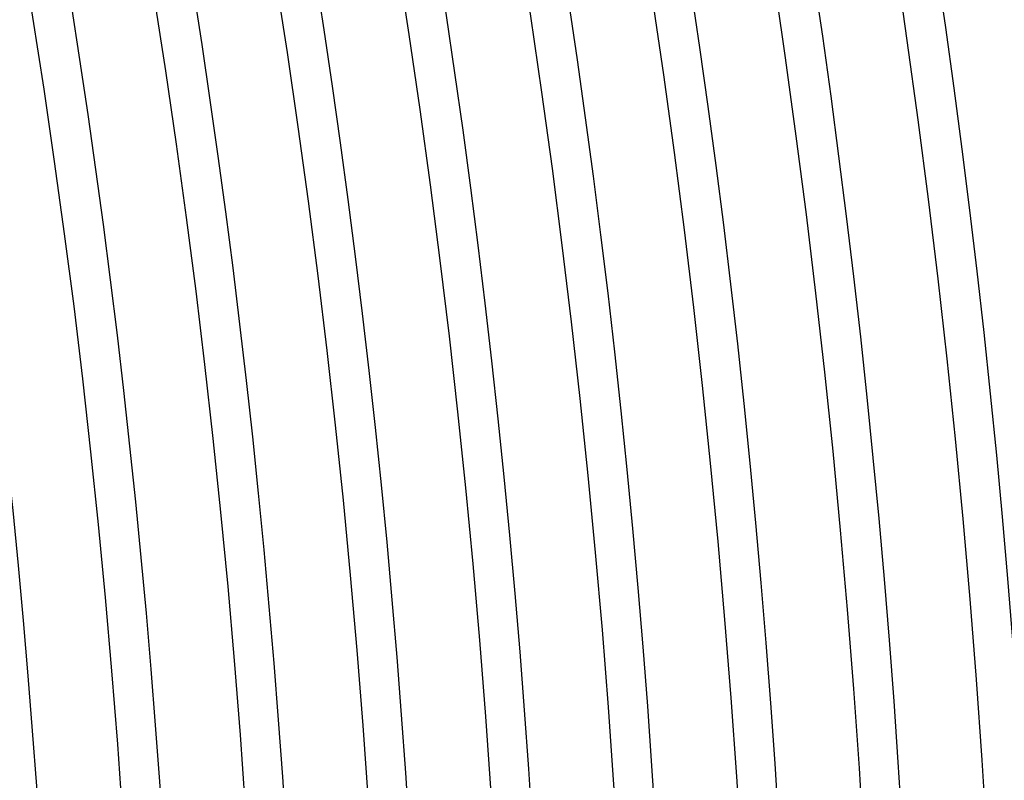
# Model space of a CAD drawing. Header units: millimetres. Extents: x -258 to 258, y -258 to 258.
# Tile 46 of 63: x 169 to 188, y 12 to 27. Entities that reach past the tile are written whole.
import ezdxf

# ---------------------------------------------------------------- set-up
doc = ezdxf.new("R2010")
doc.units = ezdxf.units.MM
doc.layers.add('HIDDEN', color=7, linetype='Continuous')
doc.layers.add('THICK', color=7, linetype='Continuous')

msp = doc.modelspace()

# ---------------------------------------------------------------- linework, layer by layer
at = {"layer": 'HIDDEN'}
for radius, start, end in [(211.625, 0.35529, 89.64475), (209.25, 0.34297, 89.65701), (206.875, 0.32905, 89.67099), (204.5, 0.31306, 89.68692), (202.125, 0.29467, 89.70531), (199.75, 0.2733, 89.72674), (197.375, 0.24798, 89.75201), (195, 0.21727, 89.78277), (192.625, 0.17813, 89.82191), (190.25, 0.12244, 89.87754), (187.875, 0, 180.00002), (185.5, 0, 180.00002), (183.125, 0, 180.00002), (180.75, 0, 180.00002), (178.375, 0, 180.00002), (176, 0, 180.00002), (173.625, 0, 180.00002), (171.25, 0, 180.00002)]:
    msp.add_arc((0, 0), radius, start, end, dxfattribs=at)
at = {"layer": 'THICK'}
for radius, start, end in [(215, 0.53297, 89.46702), (211, 0.37483, 89.62515), (207.625, 0, 180.00002), (205.25, 0, 180.00002), (202.875, 0, 180.00002), (200.5, 0, 180.00002), (198.125, 0, 180.00002), (195.75, 0, 180.00002), (193.375, 0, 180.00002), (191, 0, 180.00002), (188.625, 0.11024, 89.88974), (186.25, 0.17458, 89.82546), (183.875, 0.22196, 89.77802), (181.5, 0.2619, 89.73814), (179.125, 0.29737, 89.70267), (176.75, 0.32979, 89.67019), (174.375, 0.36016, 89.63982), (172, 0.38892, 89.61111), (169.625, 0.41643, 89.58361)]:
    msp.add_arc((0, 0), radius, start, end, dxfattribs=at)

doc.saveas('drawing.dxf')
